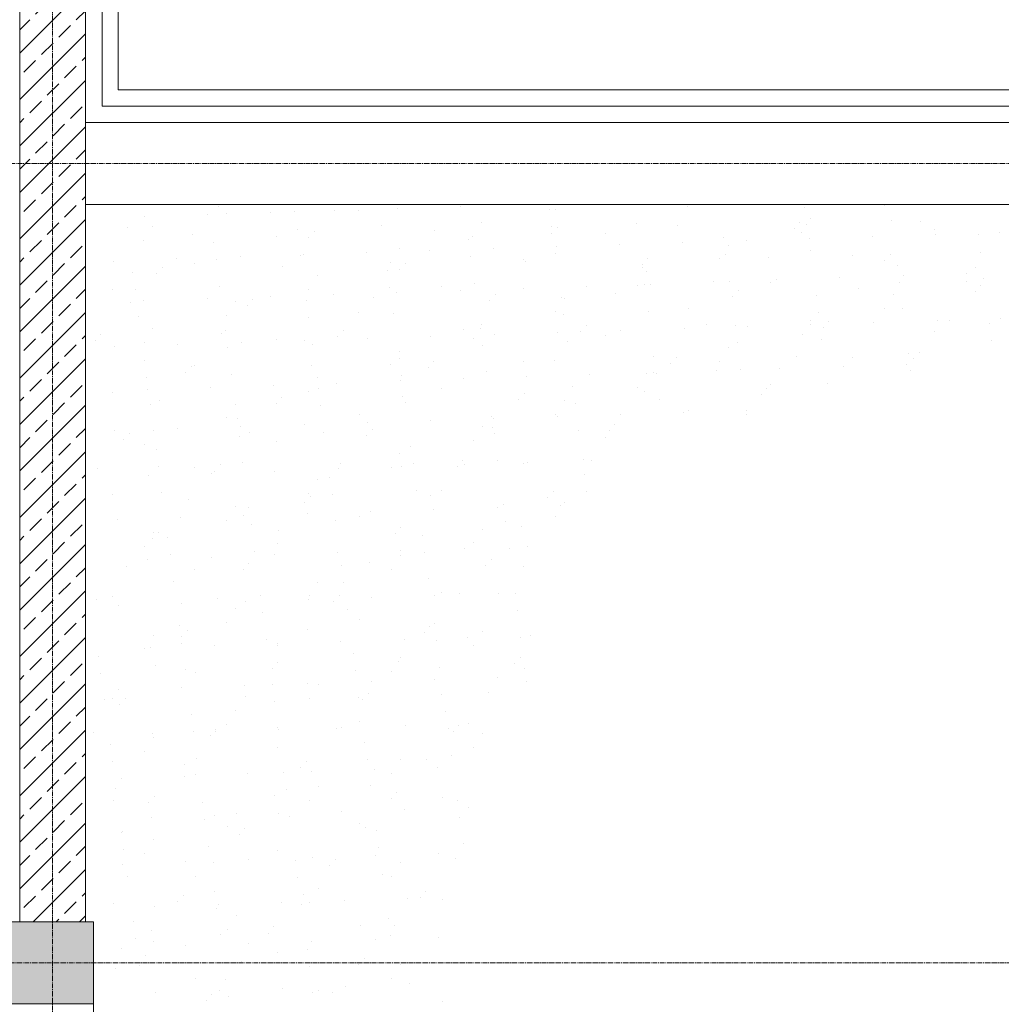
# Model space of a CAD drawing. Header units: centimetres. Extents: x 88729 to 133553, y -16225 to 14174.
# Tile 25 of 106: x 93848 to 94147, y -15093 to -14793. Entities that reach past the tile are written whole.
import ezdxf
from ezdxf.enums import TextEntityAlignment as Align

# ---------------------------------------------------------------- set-up
doc = ezdxf.new("R2010")
doc.units = ezdxf.units.CM
doc.linetypes.add('CENTER2', pattern=[1.125, 0.75, -0.125, 0.125, -0.125])
for name, color, linetype in [('A-OS', 252, 'CENTER2'), ('A-rdzenie zelbetowe', 252, 'Continuous'), ('A-SCIANY', 252, 'Continuous'), ('E_PODKLAD', 7, 'Continuous'), ('mat', 252, 'Continuous'), ('R-MET-IWE', 252, 'Continuous')]:
    doc.layers.add(name, color=color, linetype=linetype)
doc.layers.add('rz_zelbet', color=252, linetype='Continuous', lineweight=20)
doc.styles.get("Standard").update_dxf_attribs({"font": 'txt.shx'})
doc.linetypes.add('ZIGZAG', pattern='A,0.00254,-5.08,[131,ltypeshp.shx,S=5.08,R=0,X=-5.08,Y=0],-10.16,[131,ltypeshp.shx,S=5.08,R=180,X=5.08,Y=0],-5.08', length=20.32254)
pattern_1 = [(45, (-34168.379, 15472.824), (-7.0710678, 7.0710678), []), (45, (-34161.308, 15472.824), (-7.0710678, 7.0710678), [5, -2.5])]

# ---------------------------------------------------------------- blocks, each defined once
blk = doc.blocks.new('A$Ce817dbbb')
at = {"layer": 'rz_zelbet', "lineweight": 9, "ltscale": 0.1}
h = blk.add_hatch(dxfattribs=at)
h.set_pattern_fill('ANSI33', color=252, scale=40, style=0)
h.set_pattern_definition(pattern_1)
h.paths.add_polyline_path([(2286.6, -24524.38), (2466.6, -24524.38), (2466.6, -24554.38), (2286.6, -24554.38)])
h.paths.add_polyline_path([(2286.6, -25030.77), (2466.6, -25030.77), (2466.6, -25060.77), (2286.6, -25060.77)])
h.paths.add_polyline_path([(2286.6, -25533.27), (2469.1, -25533.27), (2469.1, -25558.27), (2286.6, -25558.27)])
h = blk.add_hatch(dxfattribs=at)
h.set_pattern_fill('ANSI33', color=252, scale=40, style=0)
h.set_pattern_definition(pattern_1)
h.paths.add_polyline_path([(2456.6, -25060.77), (2446.6, -25060.77), (2446.6, -25302.27), (2456.6, -25302.27)])
h.paths.add_polyline_path([(2466.6, -25060.77), (2456.6, -25060.77), (2456.6, -25302.27), (2466.6, -25302.27)])
h.paths.add_polyline_path([(2456.6, -25302.27), (2446.6, -25302.27), (2446.6, -25533.27), (2456.6, -25533.27)])
h.paths.add_polyline_path([(2466.6, -25314.77), (2466.6, -25302.27), (2456.6, -25302.27), (2456.6, -25533.27), (2466.6, -25533.27)])
at = {"layer": 'A-OS', "color": 252, "lineweight": 9, "ltscale": 2}
for p, q in [((2456.6, -22825.03), (2456.6, -26625.91)), ((2247.9, -25302.27), (3298.95, -25302.27)), ((-2558.23, -25545.77), (3298.95, -25545.77))]:
    blk.add_line(p, q, dxfattribs=at)
at = {"layer": 'A-rdzenie zelbetowe', "color": 252, "lineweight": 9, "ltscale": 0.1}
for points in [[(2466.6, -24051.27), (2466.6, -25533.27), (2446.6, -25533.27), (2446.6, -25060.77), (2466.6, -25060.77), (2466.6, -25030.77), (2446.6, -25030.77), (2446.6, -24554.38), (2466.6, -24554.38), (2466.6, -24524.38), (2446.6, -24524.38), (2446.6, -24051.27), (2466.6, -24051.27)], [(2286.6, -25533.27), (2469.1, -25533.27), (2469.1, -25558.27), (2286.6, -25558.27)]]:
    blk.add_lwpolyline(points, close=True, dxfattribs=at)
at = {"layer": 'A-SCIANY', "color": 252, "lineweight": 9, "ltscale": 3}
for p, q in [((2476.6, -25279.77), (2476.6, -24304.77)), ((2446.6, -25533.27), (2446.6, -25060.77)), ((2476.6, -25279.77), (3079.1, -25279.77)), ((2476.6, -25279.77), (3079.1, -25279.77)), ((2466.6, -25533.27), (2466.6, -25314.77)), ((2466.6, -25314.77), (3044.1, -25314.77)), ((2469.1, -25533.27), (2469.1, -25833.27))]:
    blk.add_line(p, q, dxfattribs=at)
at = {"layer": 'mat', "color": 252, "lineweight": 9}
for p, q in [((2466.6, -25289.77), (2466.6, -24294.77)), ((2466.6, -25289.77), (3069.1, -25289.77)), ((2507.14, -25315.33), (2507.14, -25315.33)), ((2542.35, -25316.56), (2542.35, -25316.56)), ((2549.86, -25316.53), (2549.86, -25316.53)), ((2561.62, -25315.93), (2561.62, -25315.93)), ((2580.89, -25315.3), (2580.89, -25315.3)), ((2608.01, -25316.29), (2608.01, -25316.29)), ((2609.67, -25316.33), (2609.67, -25316.33)), ((2650.08, -25315.36), (2650.08, -25315.36)), ((2685.58, -25315.55), (2685.58, -25315.55)), ((2709.89, -25315.17), (2709.89, -25315.17)), ((2484.55, -25318.45), (2484.55, -25318.45)), ((2503.82, -25317.82), (2503.82, -25317.82)), ((2509.45, -25317.5), (2509.45, -25317.5)), ((2523.09, -25317.19), (2523.09, -25317.19)), ((2530.43, -25317.03), (2530.43, -25317.03)), ((2687.54, -25319.03), (2687.54, -25319.03)), ((2712.02, -25319.66), (2712.02, -25319.66)), ((2479.29, -25321.89), (2479.29, -25321.89)), ((2487.1, -25321.36), (2487.1, -25321.36)), ((2531.11, -25322.24), (2531.11, -25322.24)), ((2556.86, -25321.15), (2556.86, -25321.15)), ((2573.07, -25322.66), (2573.07, -25322.66)), ((2587.32, -25320.19), (2587.32, -25320.19)), ((2608.69, -25321.5), (2608.69, -25321.5)), ((2610.29, -25321.69), (2610.29, -25321.69)), ((2634.44, -25320.41), (2634.44, -25320.41)), ((2646.97, -25321.3), (2646.97, -25321.3)), ((2682.5, -25322.16), (2682.5, -25322.16)), ((2684.19, -25320.32), (2684.19, -25320.32)), ((2686.27, -25320.75), (2686.27, -25320.75)), ((2720.87, -25319.93), (2720.87, -25319.93)), ((2725.26, -25322.28), (2725.26, -25322.28)), ((2484.41, -25325.57), (2484.41, -25325.57)), ((2499.17, -25324.03), (2499.17, -25324.03)), ((2524.82, -25324.6), (2524.82, -25324.6)), ((2534.7, -25324.9), (2534.7, -25324.9)), ((2536.39, -25323.05), (2536.39, -25323.05)), ((2583.33, -25325.51), (2583.33, -25325.51)), ((2584.63, -25324.41), (2584.63, -25324.41)), ((2608.6, -25323.53), (2608.6, -25323.53)), ((2625.04, -25323.44), (2625.04, -25323.44)), ((2660.91, -25324.77), (2660.91, -25324.77)), ((2667.86, -25325.67), (2667.86, -25325.67)), ((2684.85, -25323.25), (2684.85, -25323.25)), ((2687.12, -25325.04), (2687.12, -25325.04)), ((2706.39, -25324.41), (2706.39, -25324.41)), ((2725.66, -25323.78), (2725.66, -25323.78)), ((2738.48, -25324.03), (2738.48, -25324.03)), ((2744.93, -25323.15), (2744.93, -25323.15)), ((2505.75, -25326.25), (2505.75, -25326.25)), ((2562.27, -25328.27), (2562.27, -25328.27)), ((2590.78, -25328.19), (2590.78, -25328.19)), ((2610.05, -25327.56), (2610.05, -25327.56)), ((2629.32, -25326.93), (2629.32, -25326.93)), ((2648.59, -25326.3), (2648.59, -25326.3)), ((2662.5, -25327.11), (2662.5, -25327.11)), ((2494.44, -25331.34), (2494.44, -25331.34)), ((2506.44, -25331.46), (2506.44, -25331.46)), ((2513.71, -25330.71), (2513.71, -25330.71)), ((2532.19, -25330.37), (2532.19, -25330.37)), ((2532.98, -25330.08), (2532.98, -25330.08)), ((2552.25, -25329.45), (2552.25, -25329.45)), ((2571.51, -25328.82), (2571.51, -25328.82)), ((2584.01, -25330.72), (2584.01, -25330.72)), ((2600, -25331.52), (2600, -25331.52)), ((2609.76, -25329.63), (2609.76, -25329.63)), ((2637.85, -25331.25), (2637.85, -25331.25)), ((2659.81, -25331.32), (2659.81, -25331.32)), ((2661.59, -25329.97), (2661.59, -25329.97)), ((2674.53, -25330.86), (2674.53, -25330.86)), ((2687.34, -25328.88), (2687.34, -25328.88)), ((2700.22, -25330.35), (2700.22, -25330.35)), ((2711.75, -25329.88), (2711.75, -25329.88)), ((2739.17, -25329.23), (2739.17, -25329.23)), ((2475.17, -25331.97), (2475.17, -25331.97)), ((2490.05, -25333.98), (2490.05, -25333.98)), ((2499.78, -25332.68), (2499.78, -25332.68)), ((2526.73, -25333.6), (2526.73, -25333.6)), ((2559.59, -25332.49), (2559.59, -25332.49)), ((2562.26, -25334.46), (2562.26, -25334.46)), ((2563.95, -25332.62), (2563.95, -25332.62)), ((2600.63, -25332.23), (2600.63, -25332.23)), ((2636.16, -25333.09), (2636.16, -25333.09)), ((2636.23, -25333.99), (2636.23, -25333.99)), ((2710.06, -25331.73), (2710.06, -25331.73)), ((2713.8, -25333.25), (2713.8, -25333.25)), ((2737.68, -25334.02), (2737.68, -25334.02)), ((2481.07, -25335.47), (2481.07, -25335.47)), ((2488.36, -25335.83), (2488.36, -25335.83)), ((2537.23, -25336.35), (2537.23, -25336.35)), ((2558.65, -25334.73), (2558.65, -25334.73)), ((2637.45, -25335.18), (2637.45, -25335.18)), ((2696.38, -25337.1), (2696.38, -25337.1)), ((2715.65, -25336.47), (2715.65, -25336.47)), ((2734.91, -25335.84), (2734.91, -25335.84)), ((2740.24, -25337.36), (2740.24, -25337.36)), ((2507.51, -25339.59), (2507.51, -25339.59)), ((2534.55, -25340.56), (2534.55, -25340.56)), ((2559.34, -25339.94), (2559.34, -25339.94)), ((2574.96, -25339.59), (2574.96, -25339.59)), ((2585.08, -25338.85), (2585.08, -25338.85)), ((2600.04, -25340.25), (2600.04, -25340.25)), ((2619.3, -25339.62), (2619.3, -25339.62)), ((2634.77, -25339.4), (2634.77, -25339.4)), ((2636.91, -25339.19), (2636.91, -25339.19)), ((2638.57, -25338.99), (2638.57, -25338.99)), ((2657.84, -25338.36), (2657.84, -25338.36)), ((2662.66, -25338.1), (2662.66, -25338.1)), ((2675.18, -25338.43), (2675.18, -25338.43)), ((2677.11, -25337.73), (2677.11, -25337.73)), ((2702.08, -25340.43), (2702.08, -25340.43)), ((2714.49, -25338.45), (2714.49, -25338.45)), ((2734.99, -25338.24), (2734.99, -25338.24)), ((2739.3, -25339.45), (2739.3, -25339.45)), ((2474.74, -25340.76), (2474.74, -25340.76)), ((2481.76, -25340.68), (2481.76, -25340.68)), ((2503.69, -25343.4), (2503.69, -25343.4)), ((2517.61, -25343.55), (2517.61, -25343.55)), ((2522.96, -25342.77), (2522.96, -25342.77)), ((2542.23, -25342.14), (2542.23, -25342.14)), ((2554.29, -25343.16), (2554.29, -25343.16)), ((2561.5, -25341.51), (2561.5, -25341.51)), ((2580.77, -25340.88), (2580.77, -25340.88)), ((2591.51, -25342.18), (2591.51, -25342.18)), ((2611.55, -25343.21), (2611.55, -25343.21)), ((2612.41, -25343.26), (2612.41, -25343.26)), ((2628.19, -25341.79), (2628.19, -25341.79)), ((2663.72, -25342.66), (2663.72, -25342.66)), ((2665.41, -25340.82), (2665.41, -25340.82)), ((2689.13, -25342.47), (2689.13, -25342.47)), ((2712.63, -25342.1), (2712.63, -25342.1)), ((2737.61, -25341.29), (2737.61, -25341.29)), ((2480.39, -25344.53), (2480.39, -25344.53)), ((2484.43, -25344.03), (2484.43, -25344.03)), ((2512.19, -25344.42), (2512.19, -25344.42)), ((2515.92, -25345.39), (2515.92, -25345.39)), ((2533.97, -25343.95), (2533.97, -25343.95)), ((2589.82, -25344.03), (2589.82, -25344.03)), ((2650.14, -25346.5), (2650.14, -25346.5)), ((2709.95, -25346.31), (2709.95, -25346.31)), ((2715.56, -25346.58), (2715.56, -25346.58)), ((2482.83, -25348.81), (2482.83, -25348.81)), ((2509.51, -25348.64), (2509.51, -25348.64)), ((2534.66, -25349.16), (2534.66, -25349.16)), ((2549.92, -25347.67), (2549.92, -25347.67)), ((2560.41, -25348.07), (2560.41, -25348.07)), ((2609.73, -25347.48), (2609.73, -25347.48)), ((2612.24, -25348.41), (2612.24, -25348.41)), ((2637.98, -25347.32), (2637.98, -25347.32)), ((2689.81, -25347.67), (2689.81, -25347.67)), ((2745.26, -25349.33), (2745.26, -25349.33)), ((2487.15, -25352.5), (2487.15, -25352.5)), ((2586.87, -25352.43), (2586.87, -25352.43)), ((2587.37, -25351.34), (2587.37, -25351.34)), ((2619.07, -25351.75), (2619.07, -25351.75)), ((2648.92, -25352.48), (2648.92, -25352.48)), ((2655.75, -25351.36), (2655.75, -25351.36)), ((2664.45, -25351.69), (2664.45, -25351.69)), ((2668.19, -25351.85), (2668.19, -25351.85)), ((2687.46, -25351.22), (2687.46, -25351.22)), ((2687.59, -25350.17), (2687.59, -25350.17)), ((2691.28, -25352.22), (2691.28, -25352.22)), ((2692.96, -25350.38), (2692.96, -25350.38)), ((2706.73, -25350.59), (2706.73, -25350.59)), ((2725.99, -25349.96), (2725.99, -25349.96)), ((2729.64, -25349.99), (2729.64, -25349.99)), ((2742.03, -25350.94), (2742.03, -25350.94)), ((2471.27, -25354.48), (2471.27, -25354.48)), ((2507.95, -25354.09), (2507.95, -25354.09)), ((2509.3, -25353.17), (2509.3, -25353.17)), ((2543.48, -25354.96), (2543.48, -25354.96)), ((2545.17, -25353.11), (2545.17, -25353.11)), ((2552.58, -25355.63), (2552.58, -25355.63)), ((2571.85, -25355), (2571.85, -25355)), ((2581.85, -25352.73), (2581.85, -25352.73)), ((2584.69, -25355.55), (2584.69, -25355.55)), ((2591.12, -25354.37), (2591.12, -25354.37)), ((2610.38, -25353.74), (2610.38, -25353.74)), ((2617.38, -25353.59), (2617.38, -25353.59)), ((2625.1, -25354.58), (2625.1, -25354.58)), ((2629.65, -25353.11), (2629.65, -25353.11)), ((2684.91, -25354.39), (2684.91, -25354.39)), ((2725.32, -25353.42), (2725.32, -25353.42)), ((2469.58, -25356.32), (2469.58, -25356.32)), ((2475.51, -25358.14), (2475.51, -25358.14)), ((2484.47, -25356.72), (2484.47, -25356.72)), ((2494.78, -25357.51), (2494.78, -25357.51)), ((2509.98, -25358.38), (2509.98, -25358.38)), ((2514.04, -25356.89), (2514.04, -25356.89)), ((2524.88, -25355.74), (2524.88, -25355.74)), ((2533.31, -25356.26), (2533.31, -25356.26)), ((2535.73, -25357.29), (2535.73, -25357.29)), ((2587.56, -25357.63), (2587.56, -25357.63)), ((2613.31, -25356.54), (2613.31, -25356.54)), ((2662.55, -25358.25), (2662.55, -25358.25)), ((2665.13, -25356.89), (2665.13, -25356.89)), ((2690.88, -25355.8), (2690.88, -25355.8)), ((2742.71, -25356.15), (2742.71, -25356.15)), ((2562.19, -25361.65), (2562.19, -25361.65)), ((2562.33, -25359.41), (2562.33, -25359.41)), ((2639.77, -25360.91), (2639.77, -25360.91)), ((2646.62, -25361.31), (2646.62, -25361.31)), ((2683.3, -25360.92), (2683.3, -25360.92)), ((2700.28, -25361.49), (2700.28, -25361.49)), ((2717.35, -25360.16), (2717.35, -25360.16)), ((2720.52, -25359.95), (2720.52, -25359.95)), ((2484.62, -25362.39), (2484.62, -25362.39)), ((2498.83, -25364.04), (2498.83, -25364.04)), ((2499.84, -25363.82), (2499.84, -25363.82)), ((2535.51, -25363.66), (2535.51, -25363.66)), ((2559.65, -25363.63), (2559.65, -25363.63)), ((2571.04, -25364.52), (2571.04, -25364.52)), ((2572.73, -25362.68), (2572.73, -25362.68)), ((2600.06, -25362.66), (2600.06, -25362.66)), ((2609.41, -25362.29), (2609.41, -25362.29)), ((2644.94, -25363.16), (2644.94, -25363.16)), ((2659.87, -25362.46), (2659.87, -25362.46)), ((2697.35, -25364.11), (2697.35, -25364.11)), ((2716.62, -25363.48), (2716.62, -25363.48)), ((2718.83, -25361.79), (2718.83, -25361.79)), ((2485.3, -25367.6), (2485.3, -25367.6)), ((2497.14, -25365.89), (2497.14, -25365.89)), ((2511.05, -25366.51), (2511.05, -25366.51)), ((2537.29, -25367.49), (2537.29, -25367.49)), ((2562.88, -25366.85), (2562.88, -25366.85)), ((2588.63, -25365.76), (2588.63, -25365.76)), ((2601.01, -25367.26), (2601.01, -25367.26)), ((2620.28, -25366.63), (2620.28, -25366.63)), ((2637.51, -25366.32), (2637.51, -25366.32)), ((2639.55, -25366), (2639.55, -25366)), ((2640.46, -25366.11), (2640.46, -25366.11)), ((2658.81, -25365.37), (2658.81, -25365.37)), ((2666.2, -25365.02), (2666.2, -25365.02)), ((2678.08, -25364.74), (2678.08, -25364.74)), ((2718.03, -25365.37), (2718.03, -25365.37)), ((2504.67, -25370.41), (2504.67, -25370.41)), ((2523.94, -25369.78), (2523.94, -25369.78)), ((2543.2, -25369.15), (2543.2, -25369.15)), ((2562.47, -25368.52), (2562.47, -25368.52)), ((2581.74, -25367.89), (2581.74, -25367.89)), ((2615.09, -25370.13), (2615.09, -25370.13)), ((2634.82, -25370.54), (2634.82, -25370.54)), ((2675.24, -25369.57), (2675.24, -25369.57)), ((2692.67, -25369.38), (2692.67, -25369.38)), ((2474.79, -25371.9), (2474.79, -25371.9)), ((2485.4, -25371.04), (2485.4, -25371.04)), ((2526.39, -25373.61), (2526.39, -25373.61)), ((2534.6, -25371.7), (2534.6, -25371.7)), ((2537.52, -25370.87), (2537.52, -25370.87)), ((2563.07, -25373.22), (2563.07, -25373.22)), ((2575.01, -25370.73), (2575.01, -25370.73)), ((2600.29, -25372.24), (2600.29, -25372.24)), ((2636.96, -25371.86), (2636.96, -25371.86)), ((2672.49, -25372.72), (2672.49, -25372.72)), ((2674.18, -25370.88), (2674.18, -25370.88)), ((2486.37, -25375.73), (2486.37, -25375.73)), ((2489.17, -25374.59), (2489.17, -25374.59)), ((2512.25, -25375.56), (2512.25, -25375.56)), ((2524.7, -25375.45), (2524.7, -25375.45)), ((2538.2, -25376.07), (2538.2, -25376.07)), ((2563.95, -25374.98), (2563.95, -25374.98)), ((2598.6, -25374.09), (2598.6, -25374.09)), ((2612.47, -25374.4), (2612.47, -25374.4)), ((2615.78, -25375.33), (2615.78, -25375.33)), ((2641.53, -25374.24), (2641.53, -25374.24)), ((2549.97, -25378.81), (2549.97, -25378.81)), ((2590.42, -25379.35), (2590.42, -25379.35)), ((2609.78, -25378.62), (2609.78, -25378.62)), ((2610.26, -25379.32), (2610.26, -25379.32)), ((2629.53, -25378.69), (2629.53, -25378.69)), ((2648.8, -25378.06), (2648.8, -25378.06)), ((2650.19, -25377.65), (2650.19, -25377.65)), ((2667.99, -25378.6), (2667.99, -25378.6)), ((2668.07, -25377.43), (2668.07, -25377.43)), ((2509.56, -25379.78), (2509.56, -25379.78)), ((2512.84, -25380.09), (2512.84, -25380.09)), ((2513.92, -25382.47), (2513.92, -25382.47)), ((2533.19, -25381.84), (2533.19, -25381.84)), ((2552.46, -25381.21), (2552.46, -25381.21)), ((2571.73, -25380.58), (2571.73, -25380.58)), ((2587.43, -25382.48), (2587.43, -25382.48)), ((2590.99, -25379.95), (2590.99, -25379.95)), ((2627.84, -25381.81), (2627.84, -25381.81)), ((2475.38, -25383.73), (2475.38, -25383.73)), ((2480.05, -25384.54), (2480.05, -25384.54)), ((2487.21, -25383.64), (2487.21, -25383.64)), ((2494.65, -25383.1), (2494.65, -25383.1)), ((2513.52, -25385.29), (2513.52, -25385.29)), ((2516.73, -25384.15), (2516.73, -25384.15)), ((2539.27, -25384.2), (2539.27, -25384.2)), ((2552.26, -25385.02), (2552.26, -25385.02)), ((2553.95, -25383.17), (2553.95, -25383.17)), ((2590.62, -25382.79), (2590.62, -25382.79)), ((2591.1, -25384.55), (2591.1, -25384.55)), ((2616.85, -25383.46), (2616.85, -25383.46)), ((2626.15, -25383.65), (2626.15, -25383.65)), ((2478.36, -25386.38), (2478.36, -25386.38)), ((2484.52, -25387.86), (2484.52, -25387.86)), ((2524.93, -25386.89), (2524.93, -25386.89)), ((2565.74, -25388.57), (2565.74, -25388.57)), ((2584.74, -25386.69), (2584.74, -25386.69)), ((2625.15, -25385.72), (2625.15, -25385.72)), ((2488.16, -25389.31), (2488.16, -25389.31)), ((2562.39, -25390.55), (2562.39, -25390.55)), ((2488.85, -25394.51), (2488.85, -25394.51)), ((2507.61, -25394.11), (2507.61, -25394.11)), ((2514.59, -25393.42), (2514.59, -25393.42)), ((2544.28, -25393.72), (2544.28, -25393.72)), ((2566.42, -25393.77), (2566.42, -25393.77)), ((2579.81, -25394.58), (2579.81, -25394.58)), ((2581.5, -25392.74), (2581.5, -25392.74)), ((2582.07, -25394.06), (2582.07, -25394.06)), ((2592.17, -25392.68), (2592.17, -25392.68)), ((2600.11, -25393.8), (2600.11, -25393.8)), ((2601.34, -25393.43), (2601.34, -25393.43)), ((2618.18, -25392.35), (2618.18, -25392.35)), ((2620.61, -25392.8), (2620.61, -25392.8)), ((2470.39, -25395.08), (2470.39, -25395.08)), ((2485.73, -25397.21), (2485.73, -25397.21)), ((2499.89, -25394.96), (2499.89, -25394.96)), ((2505, -25396.58), (2505, -25396.58)), ((2505.92, -25395.95), (2505.92, -25395.95)), ((2524.27, -25395.95), (2524.27, -25395.95)), ((2543.54, -25395.32), (2543.54, -25395.32)), ((2559.7, -25394.77), (2559.7, -25394.77)), ((2562.81, -25394.69), (2562.81, -25394.69)), ((2618.64, -25397.04), (2618.64, -25397.04)), ((2537.35, -25398.63), (2537.35, -25398.63)), ((2541.06, -25397.79), (2541.06, -25397.79)), ((2474.85, -25403.04), (2474.85, -25403.04)), ((2489.92, -25402.64), (2489.92, -25402.64)), ((2534.66, -25402.85), (2534.66, -25402.85)), ((2541.75, -25402.99), (2541.75, -25402.99)), ((2567.49, -25401.9), (2567.49, -25401.9)), ((2571.84, -25403.28), (2571.84, -25403.28)), ((2575.07, -25401.87), (2575.07, -25401.87)), ((2609.06, -25402.3), (2609.06, -25402.3)), ((2619.32, -25402.25), (2619.32, -25402.25)), ((2497.95, -25404.65), (2497.95, -25404.65)), ((2533.48, -25405.51), (2533.48, -25405.51)), ((2535.16, -25403.67), (2535.16, -25403.67)), ((2593.96, -25406.26), (2593.96, -25406.26)), ((2607.37, -25404.15), (2607.37, -25404.15)), ((2611.24, -25406.33), (2611.24, -25406.33)), ((2612.53, -25405.54), (2612.53, -25405.54)), ((2512.31, -25406.71), (2512.31, -25406.71)), ((2514.89, -25409.47), (2514.89, -25409.47)), ((2516.38, -25407.01), (2516.38, -25407.01)), ((2534.16, -25408.84), (2534.16, -25408.84)), ((2553.43, -25408.22), (2553.43, -25408.22)), ((2572.7, -25407.59), (2572.7, -25407.59)), ((2591.97, -25406.96), (2591.97, -25406.96)), ((2476.36, -25410.73), (2476.36, -25410.73)), ((2495.63, -25410.1), (2495.63, -25410.1)), ((2509.62, -25410.92), (2509.62, -25410.92)), ((2517.07, -25412.21), (2517.07, -25412.21)), ((2542.82, -25411.12), (2542.82, -25411.12)), ((2550.03, -25409.95), (2550.03, -25409.95)), ((2594.65, -25411.47), (2594.65, -25411.47)), ((2609.84, -25409.76), (2609.84, -25409.76)), ((2487.27, -25414.78), (2487.27, -25414.78)), ((2488.82, -25414.6), (2488.82, -25414.6)), ((2525.5, -25414.21), (2525.5, -25414.21)), ((2561.03, -25415.08), (2561.03, -25415.08)), ((2562.72, -25413.24), (2562.72, -25413.24)), ((2569.28, -25415.48), (2569.28, -25415.48)), ((2587.49, -25413.62), (2587.49, -25413.62)), ((2599.4, -25412.85), (2599.4, -25412.85)), ((2487.14, -25416.45), (2487.14, -25416.45)), ((2491.71, -25416.23), (2491.71, -25416.23)), ((2524.99, -25418.03), (2524.99, -25418.03)), ((2584.8, -25417.84), (2584.8, -25417.84)), ((2484.58, -25419), (2484.58, -25419)), ((2492.39, -25421.43), (2492.39, -25421.43)), ((2518.14, -25420.34), (2518.14, -25420.34)), ((2524.15, -25421.53), (2524.15, -25421.53)), ((2543.42, -25420.9), (2543.42, -25420.9)), ((2562.68, -25420.27), (2562.68, -25420.27)), ((2569.97, -25420.69), (2569.97, -25420.69)), ((2581.95, -25419.64), (2581.95, -25419.64)), ((2595.72, -25419.6), (2595.72, -25419.6)), ((2601.22, -25419.01), (2601.22, -25419.01)), ((2485.61, -25422.79), (2485.61, -25422.79)), ((2504.88, -25422.16), (2504.88, -25422.16)), ((2516.38, -25424.17), (2516.38, -25424.17)), ((2553.06, -25423.78), (2553.06, -25423.78)), ((2562.44, -25421.69), (2562.44, -25421.69)), ((2588.59, -25424.64), (2588.59, -25424.64)), ((2590.28, -25422.8), (2590.28, -25422.8)), ((2479.16, -25425.15), (2479.16, -25425.15)), ((2499.95, -25426.1), (2499.95, -25426.1)), ((2514.69, -25426.01), (2514.69, -25426.01)), ((2544.6, -25424.7), (2544.6, -25424.7)), ((2559.76, -25425.91), (2559.76, -25425.91)), ((2600.17, -25424.94), (2600.17, -25424.94)), ((2493.46, -25429.56), (2493.46, -25429.56)), ((2537.4, -25429.77), (2537.4, -25429.77)), ((2545.29, -25429.91), (2545.29, -25429.91)), ((2571.04, -25428.82), (2571.04, -25428.82)), ((2575.13, -25433.02), (2575.13, -25433.02)), ((2580.62, -25433.34), (2580.62, -25433.34)), ((2592.3, -25433.13), (2592.3, -25433.13)), ((2597.5, -25433.18), (2597.5, -25433.18)), ((2470.04, -25435.1), (2470.04, -25435.1)), ((2474.91, -25434.18), (2474.91, -25434.18)), ((2495.96, -25436.28), (2495.96, -25436.28)), ((2506.72, -25434.71), (2506.72, -25434.71)), ((2515.23, -25435.65), (2515.23, -25435.65)), ((2519.93, -25433.92), (2519.93, -25433.92)), ((2534.5, -25435.02), (2534.5, -25435.02)), ((2534.72, -25433.99), (2534.72, -25433.99)), ((2542.25, -25435.58), (2542.25, -25435.58)), ((2543.94, -25433.73), (2543.94, -25433.73)), ((2553.76, -25434.39), (2553.76, -25434.39)), ((2573.03, -25433.76), (2573.03, -25433.76)), ((2476.69, -25436.91), (2476.69, -25436.91)), ((2512.36, -25437.85), (2512.36, -25437.85)), ((2520.61, -25439.13), (2520.61, -25439.13)), ((2546.36, -25438.04), (2546.36, -25438.04)), ((2598.19, -25438.39), (2598.19, -25438.39)), ((2509.68, -25442.06), (2509.68, -25442.06)), ((2550.09, -25441.09), (2550.09, -25441.09)), ((2572.83, -25442.4), (2572.83, -25442.4)), ((2495.25, -25443.14), (2495.25, -25443.14)), ((2497.6, -25444.66), (2497.6, -25444.66)), ((2534.28, -25444.28), (2534.28, -25444.28)), ((2569.81, -25445.14), (2569.81, -25445.14)), ((2571.5, -25443.3), (2571.5, -25443.3)), ((2587.54, -25444.76), (2587.54, -25444.76)), ((2487.32, -25445.92), (2487.32, -25445.92)), ((2495.91, -25446.51), (2495.91, -25446.51)), ((2495.93, -25448.35), (2495.93, -25448.35)), ((2521.68, -25447.26), (2521.68, -25447.26)), ((2525.12, -25448.54), (2525.12, -25448.54)), ((2544.39, -25447.91), (2544.39, -25447.91)), ((2563.66, -25447.28), (2563.66, -25447.28)), ((2573.51, -25447.61), (2573.51, -25447.61)), ((2582.92, -25446.65), (2582.92, -25446.65)), ((2599.26, -25446.52), (2599.26, -25446.52)), ((2602.19, -25446.02), (2602.19, -25446.02)), ((2484.64, -25450.14), (2484.64, -25450.14)), ((2486.58, -25449.8), (2486.58, -25449.8)), ((2505.85, -25449.17), (2505.85, -25449.17)), ((2525.05, -25449.17), (2525.05, -25449.17)), ((2548.15, -25451.62), (2548.15, -25451.62)), ((2584.86, -25448.98), (2584.86, -25448.98)), ((2470.57, -25452.36), (2470.57, -25452.36)), ((2525.16, -25454.23), (2525.16, -25454.23)), ((2561.84, -25453.84), (2561.84, -25453.84)), ((2562.5, -25452.84), (2562.5, -25452.84)), ((2599.06, -25452.86), (2599.06, -25452.86)), ((2471.26, -25457.57), (2471.26, -25457.57)), ((2487.94, -25455.21), (2487.94, -25455.21)), ((2497, -25456.48), (2497, -25456.48)), ((2500, -25457.25), (2500, -25457.25)), ((2523.47, -25456.07), (2523.47, -25456.07)), ((2548.83, -25456.83), (2548.83, -25456.83)), ((2559.81, -25457.05), (2559.81, -25457.05)), ((2574.58, -25455.74), (2574.58, -25455.74)), ((2597.37, -25454.71), (2597.37, -25454.71)), ((2600.23, -25456.08), (2600.23, -25456.08)), ((2534.37, -25460.6), (2534.37, -25460.6)), ((2553.64, -25459.97), (2553.64, -25459.97)), ((2572.91, -25459.34), (2572.91, -25459.34)), ((2592.18, -25458.71), (2592.18, -25458.71)), ((2601.05, -25460.1), (2601.05, -25460.1)), ((2476.57, -25462.49), (2476.57, -25462.49)), ((2495.84, -25461.86), (2495.84, -25461.86)), ((2515.11, -25461.23), (2515.11, -25461.23)), ((2523.47, -25460.84), (2523.47, -25460.84)), ((2537.46, -25460.91), (2537.46, -25460.91)), ((2589.4, -25463.41), (2589.4, -25463.41)), ((2472.33, -25465.7), (2472.33, -25465.7)), ((2474.96, -25465.32), (2474.96, -25465.32)), ((2478.82, -25465.16), (2478.82, -25465.16)), ((2515.5, -25464.77), (2515.5, -25464.77)), ((2524.16, -25466.05), (2524.16, -25466.05)), ((2534.77, -25465.13), (2534.77, -25465.13)), ((2549.9, -25464.96), (2549.9, -25464.96)), ((2551.03, -25465.64), (2551.03, -25465.64)), ((2552.72, -25463.79), (2552.72, -25463.79)), ((2575.18, -25464.16), (2575.18, -25464.16)), ((2477.13, -25467), (2477.13, -25467)), ((2512.42, -25468.99), (2512.42, -25468.99)), ((2576.37, -25469.32), (2576.37, -25469.32)), ((2498.79, -25470.06), (2498.79, -25470.06)), ((2550.14, -25472.23), (2550.14, -25472.23)), ((2499.48, -25475.27), (2499.48, -25475.27)), ((2506.19, -25475.35), (2506.19, -25475.35)), ((2506.38, -25474.72), (2506.38, -25474.72)), ((2509.73, -25473.21), (2509.73, -25473.21)), ((2525.23, -25474.18), (2525.23, -25474.18)), ((2525.45, -25474.72), (2525.45, -25474.72)), ((2543.06, -25474.34), (2543.06, -25474.34)), ((2544.72, -25474.09), (2544.72, -25474.09)), ((2563.99, -25473.46), (2563.99, -25473.46)), ((2577.06, -25474.52), (2577.06, -25474.52)), ((2578.59, -25475.2), (2578.59, -25475.2)), ((2580.28, -25473.36), (2580.28, -25473.36)), ((2583.26, -25472.83), (2583.26, -25472.83)), ((2469.16, -25475.7), (2469.16, -25475.7)), ((2486.92, -25475.98), (2486.92, -25475.98)), ((2487.38, -25477.06), (2487.38, -25477.06)), ((2504.69, -25476.57), (2504.69, -25476.57)), ((2551.69, -25478.54), (2551.69, -25478.54)), ((2587.6, -25475.9), (2587.6, -25475.9)), ((2474.12, -25479.28), (2474.12, -25479.28)), ((2484.69, -25481.28), (2484.69, -25481.28)), ((2525.1, -25480.31), (2525.1, -25480.31)), ((2584.91, -25480.12), (2584.91, -25480.12)), ((2474.8, -25484.49), (2474.8, -25484.49)), ((2500.55, -25483.4), (2500.55, -25483.4)), ((2533.94, -25484.29), (2533.94, -25484.29)), ((2552.38, -25483.74), (2552.38, -25483.74)), ((2562.56, -25483.98), (2562.56, -25483.98)), ((2570.61, -25483.9), (2570.61, -25483.9)), ((2578.13, -25482.65), (2578.13, -25482.65)), ((2496.72, -25485.27), (2496.72, -25485.27)), ((2532.25, -25486.13), (2532.25, -25486.13)), ((2535.35, -25487.61), (2535.35, -25487.61)), ((2554.61, -25486.98), (2554.61, -25486.98)), ((2573.88, -25486.35), (2573.88, -25486.35)), ((2477.54, -25489.5), (2477.54, -25489.5)), ((2496.81, -25488.87), (2496.81, -25488.87)), ((2500.06, -25488.39), (2500.06, -25488.39)), ((2516.08, -25488.24), (2516.08, -25488.24)), ((2527.01, -25487.76), (2527.01, -25487.76)), ((2559.87, -25488.19), (2559.87, -25488.19)), ((2475.87, -25492.62), (2475.87, -25492.62)), ((2527.7, -25492.96), (2527.7, -25492.96)), ((2537.52, -25492.05), (2537.52, -25492.05)), ((2553.45, -25491.87), (2553.45, -25491.87)), ((2475.02, -25496.46), (2475.02, -25496.46)), ((2487.6, -25495.22), (2487.6, -25495.22)), ((2524.28, -25494.83), (2524.28, -25494.83)), ((2534.83, -25496.27), (2534.83, -25496.27)), ((2559.81, -25495.7), (2559.81, -25495.7)), ((2561.49, -25493.85), (2561.49, -25493.85)), ((2575.24, -25495.3), (2575.24, -25495.3)), ((2579.91, -25496.24), (2579.91, -25496.24)), ((2485.91, -25497.06), (2485.91, -25497.06)), ((2502.34, -25496.98), (2502.34, -25496.98)), ((2563.87, -25499.04), (2563.87, -25499.04)), ((2583.14, -25498.41), (2583.14, -25498.41)), ((2486.79, -25501.56), (2486.79, -25501.56)), ((2503.02, -25502.18), (2503.02, -25502.18)), ((2506.06, -25500.93), (2506.06, -25500.93)), ((2512.48, -25500.13), (2512.48, -25500.13)), ((2525.33, -25500.3), (2525.33, -25500.3)), ((2528.77, -25501.09), (2528.77, -25501.09)), ((2544.6, -25499.67), (2544.6, -25499.67)), ((2580.6, -25501.44), (2580.6, -25501.44)), ((2509.79, -25504.35), (2509.79, -25504.35)), ((2515.15, -25504.79), (2515.15, -25504.79)), ((2550.2, -25503.38), (2550.2, -25503.38)), ((2551.83, -25504.4), (2551.83, -25504.4)), ((2555.24, -25505.46), (2555.24, -25505.46)), ((2477.66, -25506.2), (2477.66, -25506.2)), ((2477.94, -25505.76), (2477.94, -25505.76)), ((2487.43, -25508.21), (2487.43, -25508.21)), ((2513.47, -25506.63), (2513.47, -25506.63)), ((2478.34, -25511.4), (2478.34, -25511.4)), ((2504.09, -25510.31), (2504.09, -25510.31)), ((2525.16, -25511.45), (2525.16, -25511.45)), ((2555.92, -25510.66), (2555.92, -25510.66)), ((2581.67, -25509.57), (2581.67, -25509.57)), ((2484.75, -25512.42), (2484.75, -25512.42)), ((2516.41, -25514.42), (2516.41, -25514.42)), ((2535.68, -25513.79), (2535.68, -25513.79)), ((2542.71, -25514.35), (2542.71, -25514.35)), ((2554.95, -25513.16), (2554.95, -25513.16)), ((2574.22, -25512.53), (2574.22, -25512.53)), ((2579.39, -25513.96), (2579.39, -25513.96)), ((2477.88, -25515.68), (2477.88, -25515.68)), ((2497.14, -25515.05), (2497.14, -25515.05)), ((2505.49, -25515.33), (2505.49, -25515.33)), ((2530.56, -25514.68), (2530.56, -25514.68)), ((2541.02, -25516.19), (2541.02, -25516.19)), ((2562.61, -25515.12), (2562.61, -25515.12)), ((2479.41, -25519.53), (2479.41, -25519.53)), ((2500.12, -25519.53), (2500.12, -25519.53)), ((2531.24, -25519.88), (2531.24, -25519.88)), ((2556.99, -25518.79), (2556.99, -25518.79)), ((2559.93, -25519.34), (2559.93, -25519.34)), ((2537.57, -25523.2), (2537.57, -25523.2)), ((2496.37, -25525.28), (2496.37, -25525.28)), ((2505.88, -25523.9), (2505.88, -25523.9)), ((2533.05, -25524.89), (2533.05, -25524.89)), ((2564.84, -25526.05), (2564.84, -25526.05)), ((2568.58, -25525.76), (2568.58, -25525.76)), ((2570.27, -25523.92), (2570.27, -25523.92)), ((2575.3, -25526.44), (2575.3, -25526.44)), ((2475.08, -25527.6), (2475.08, -25527.6)), ((2487.77, -25528.57), (2487.77, -25528.57)), ((2494.68, -25527.13), (2494.68, -25527.13)), ((2506.57, -25529.1), (2506.57, -25529.1)), ((2507.04, -25527.94), (2507.04, -25527.94)), ((2526.3, -25527.31), (2526.3, -25527.31)), ((2532.31, -25528.01), (2532.31, -25528.01)), ((2534.89, -25527.41), (2534.89, -25527.41)), ((2545.57, -25526.68), (2545.57, -25526.68)), ((2512.53, -25531.27), (2512.53, -25531.27)), ((2558.78, -25532.37), (2558.78, -25532.37)), ((2481.2, -25533.12), (2481.2, -25533.12)), ((2509.85, -25535.49), (2509.85, -25535.49)), ((2523.93, -25534.85), (2523.93, -25534.85)), ((2550.26, -25534.52), (2550.26, -25534.52)), ((2560.61, -25534.46), (2560.61, -25534.46)), ((2481.89, -25538.32), (2481.89, -25538.32)), ((2486.71, -25535.83), (2486.71, -25535.83)), ((2507.64, -25537.23), (2507.64, -25537.23)), ((2522.24, -25536.69), (2522.24, -25536.69)), ((2559.46, -25537.58), (2559.46, -25537.58)), ((2574.09, -25538.11), (2574.09, -25538.11)), ((2477.75, -25541.26), (2477.75, -25541.26)), ((2487.49, -25539.35), (2487.49, -25539.35)), ((2497.02, -25540.63), (2497.02, -25540.63)), ((2516.29, -25540), (2516.29, -25540)), ((2534.1, -25541.59), (2534.1, -25541.59)), ((2535.56, -25539.37), (2535.56, -25539.37)), ((2554.83, -25538.74), (2554.83, -25538.74)), ((2484.8, -25543.56), (2484.8, -25543.56)), ((2525.22, -25542.59), (2525.22, -25542.59)), ((2551.49, -25544.41), (2551.49, -25544.41)), ((2475.9, -25547.62), (2475.9, -25547.62)), ((2477.59, -25545.78), (2477.59, -25545.78)), ((2482.96, -25546.45), (2482.96, -25546.45)), ((2514.27, -25545.39), (2514.27, -25545.39)), ((2534.79, -25546.8), (2534.79, -25546.8)), ((2549.8, -25546.26), (2549.8, -25546.26)), ((2560.54, -25545.71), (2560.54, -25545.71)), ((2562.67, -25546.26), (2562.67, -25546.26)), ((2559.98, -25550.48), (2559.98, -25550.48)), ((2500.17, -25550.67), (2500.17, -25550.67)), ((2509.42, -25550.81), (2509.42, -25550.81)), ((2526.64, -25553.48), (2526.64, -25553.48)), ((2545.91, -25552.85), (2545.91, -25552.85)), ((2565.17, -25552.22), (2565.17, -25552.22)), ((2488.1, -25554.74), (2488.1, -25554.74)), ((2505.15, -25555.34), (2505.15, -25555.34)), ((2507.37, -25554.11), (2507.37, -25554.11)), ((2510.11, -25556.02), (2510.11, -25556.02)), ((2535.86, -25554.93), (2535.86, -25554.93)), ((2537.63, -25554.34), (2537.63, -25554.34)), ((2541.83, -25554.96), (2541.83, -25554.96)), ((2503.46, -25557.19), (2503.46, -25557.19)), ((2575.35, -25557.58), (2575.35, -25557.58))]:
    blk.add_line(p, q, dxfattribs=at)
at = {"layer": 'mat', "color": 252, "linetype": 'ZIGZAG', "lineweight": 9, "ltscale": 0.02}
for p in [(2471.7, -24299.77), (3074.1, -25284.77)]:
    blk.add_line(p, (2471.7, -25284.77), dxfattribs=at)
at = {"layer": 'R-MET-IWE', "color": 252, "lineweight": 9, "width": 0.75}
for tag, rotation, p in [('0-', 90, (-1139.05, -4143.61)), ('0-', 90, (-1113.05, -4143.61)), ('0-', 90, (-1087.05, -4143.61)), ('2-', 90, (-796.05, -4143.61)), ('2-', 90, (-505.05, -4143.61)), ('0-', 90, (-480.05, -4143.61)), ('0-', 90, (-456.05, -4143.61)), ('2-', 90, (-166.05, -4143.61)), ('2-', 90, (-625.66, -4833.61)), ('2-', 90, (-599.66, -4833.61)), ('2-', 90, (-573.66, -4833.61)), ('0-', 180, (-2169.64, -4848.47)), ('0-', 180, (-2169.64, -4873.47)), ('0-', 180, (-2169.64, -4899.47)), ('-2', 90, (-1661.47, -4961.65)), ('-2', 90, (-1636.47, -4961.65)), ('0-', 270, (-1489.78, -4968.06)), ('0-', 270, (-1464.78, -4968.06)), ('0-', 270, (-1439.78, -4968.06)), ('0-', 270, (-1364.78, -4968.06)), ('0-', 270, (-1339.78, -4968.06)), ('0-', 270, (-1314.78, -4968.06)), ('0-', 270, (328.22, -4968.06)), ('0-', 270, (354.22, -4968.06)), ('0-', 270, (1256.22, -4968.06)), ('0-', 270, (1282.22, -4968.06)), ('0-', 90, (-513.05, -5496.61)), ('0-', 90, (-487.05, -5496.61)), ('K.S.-', 90, (-487.05, -5766.11)), ('0-', 90, (-513.05, -5766.11)), ('1-', 90, (-539.05, -6114.61)), ('0-', 90, (-513.05, -6114.61)), ('0-', 90, (-487.05, -6114.61)), ('0-', 90, (301.95, -6545.61)), ('0-', 90, (327.95, -6545.61)), ('0-', 90, (353.95, -6545.61)), ('0-', 90, (416.11, -6545.61)), ('0-', 90, (1255.95, -6545.61)), ('0-', 90, (1281.95, -6545.61)), ('1-', 90, (2382.95, -6845.61)), ('1-', 90, (2408.95, -6845.61)), ('1-', 90, (2434.95, -6845.61)), ('1-', 90, (2827.95, -6845.61)), ('1-', 90, (2853.95, -6845.61)), ('1-', 90, (2879.95, -6845.61)), ('<-2', 90, (-910.64, -10482.41)), ('2->', 90, (-718.15, -10854.38)), ('2->', 90, (-692.15, -10854.38)), ('2->', 90, (-744.15, -10870.8)), ('-0', 90, (-186.09, -12450.12)), ('1-', 90, (2264.47, -12866.38)), ('1-', 90, (2290.47, -12866.38)), ('1-', 90, (2316.47, -12866.38)), ('1-', 90, (2709.47, -12866.38)), ('1-', 90, (2735.47, -12866.38)), ('1-', 90, (2761.47, -12866.38)), ('<-KL', 90, (-700.01, -16780.91)), ('-0', 90, (-179.94, -18957.53)), ('0->', 90, (-1257.53, -23179.05)), ('0->', 90, (-1231.53, -23179.05)), ('0->', 90, (-1205.53, -23179.05)), ('0->', 90, (-600.53, -23179.05)), ('0->', 90, (-574.53, -23179.05)), ('0->', 90, (-1692.53, -24074.05)), ('0->', 90, (-1666.53, -24074.05)), ('0->', 90, (-1640.53, -24074.05)), ('0->', 90, (-1486.53, -24074.05)), ('0->', 90, (-1460.53, -24074.05)), ('0->', 90, (-1434.53, -24074.05)), ('<-0', 90, (-499.82, -24383.56)), ('<-0', 90, (-298.11, -24383.56)), ('<-0', 180, (-587.12, -25088.86)), ('<-0', 270, (-496.63, -25202.68)), ('<-0', 180, (-1353.25, -25419.36)), ('<-0', 180, (-1187.25, -25444.1)), ('<-0', 90, (-179.61, -25454.22)), ('<-0', 90, (-69.59, -26375.36)), ('<-0', 90, (-43.59, -26375.36))]:
    blk.add_attdef(tag, text='', height=17, rotation=rotation, dxfattribs=at).set_placement(p, align=Align.MIDDLE)
for tag, p in [('2-', (1424.81, -4179.2)), ('2-', (1424.81, -4205.2)), ('K.S.-', (-76.89, -4264.2)), ('KL-', (-613.13, -4292.18)), ('1-', (-613.13, -4312.18)), ('1-', (-613.13, -4332.18)), ('K.S.-', (1414.13, -4333.66)), ('0-', (-70.19, -4341.2)), ('0-', (469.81, -4341.2)), ('1-', (-613.13, -4352.18)), ('0-', (1424.81, -4361.2)), ('0-', (-70.19, -4367.2)), ('1-', (469.81, -4367.2)), ('0-', (1099.81, -4368.2)), ('2-', (1424.81, -4387.2)), ('1-', (-70.19, -4393.2)), ('1-', (469.81, -4393.2)), ('1-', (1099.81, -4394.2)), ('2-', (1424.81, -4413.2)), ('2-', (-70.19, -4419.2)), ('2-', (1099.81, -4420.2)), ('2-', (469.81, -4444.2)), ('K.S.-', (-76.89, -4445.2)), ('2-', (1099.81, -4446.2)), ('2-', (469.81, -4470.2)), ('2-', (-825.19, -4496.2)), ('2-', (-825.19, -4522.2)), ('2-', (-70.19, -4574.2)), ('2-', (-70.19, -4600.2)), ('K.S.-', (1089.13, -4600.66)), ('2-', (1099.81, -4653.2)), ('2-', (-70.19, -4669.2)), ('2-', (1099.81, -4679.2)), ('-1', (1806.78, -4690.78)), ('1-', (-70.19, -4695.2)), ('2-', (1099.81, -4705.2)), ('-1', (1806.78, -4716.3)), ('K.S.-', (-73.2, -4721.2)), ('-1', (1806.78, -4743.07)), ('FR-', (-70.19, -4747.2)), ('0-', (-1066.19, -6382.7)), ('0-', (-1066.19, -6408.7)), ('2-', (1729.81, -6586.2)), ('2-', (1729.81, -6612.2)), ('2-', (1729.81, -6638.2)), ('2-', (1729.81, -6664.2)), ('K.S.-', (469.81, -6788.2)), ('1-', (-962.19, -6915.2)), ('1-', (-460.19, -6923.2)), ('1-', (469.81, -6923.2)), ('2-', (1729.81, -6923.2)), ('1-', (-460.19, -6949.2)), ('1-', (469.81, -6949.2)), ('2-', (1729.81, -6949.2)), ('K.S.-', (2901.81, -6960.2)), ('2-', (1729.81, -6975.2)), ('2-', (1729.81, -7001.2)), ('2-', (-460.19, -7026.2)), ('0-', (469.81, -7026.2)), ('2-', (-460.19, -7052.2)), ('0-', (469.81, -7052.2)), ('2-', (-460.19, -7078.2)), ('2-', (469.81, -7078.2)), ('1-', (2901.81, -7088.2)), ('2-', (469.81, -7104.2)), ('1-', (2901.81, -7114.2)), ('0-', (1729.81, -7131.2)), ('2-', (-460.19, -7141.2)), ('0-', (1729.81, -7157.2)), ('2-', (-460.19, -7167.2)), ('2-', (469.81, -7181.2)), ('2-', (1729.81, -7183.2)), ('0-', (-460.19, -7193.2)), ('2-', (469.81, -7207.2)), ('2-', (1729.81, -7209.2)), ('K.S.-', (-470.87, -7217.66)), ('2-', (469.81, -7233.2)), ('2-', (1729.81, -7235.2)), ('1-', (-460.19, -7245.2)), ('2-', (469.81, -7259.2)), ('2-', (1729.81, -7261.2)), ('2-', (1729.81, -7287.2)), ('2-', (-460.19, -7297.2)), ('2->', (-943.67, -10542.97)), ('-1', (1688.29, -10711.55)), ('-1', (1688.29, -10737.55)), ('-1', (1688.29, -10763.55)), ('<-2', (1685.55, -12605.39)), ('2->', (1611.33, -12636.47)), ('2->', (1611.33, -12658.97)), ('2->', (1590.77, -12684.97)), ('K.S.-', (2783.33, -12980.97)), ('2->', (-578.67, -13046.97)), ('2->', (-578.67, -13072.97)), ('<-2', (-476.88, -13105.94)), ('1-', (2783.33, -13108.97)), ('1-', (2783.33, -13134.97)), ('<-1', (-610.79, -16857.83)), ('<-1', (-610.79, -16877.83)), ('<-1', (1688.29, -17218.96)), ('<-1', (1688.29, -17244.96)), ('<-1', (1688.29, -17270.96)), ('<-1', (-478.91, -18553.43)), ('<-0', (-2287.98, -23879.57)), ('<-0', (-2287.98, -23905.57)), ('<-0', (-2287.98, -23931.57)), ('<-0', (-343.08, -24738.18)), ('<-0', (-478.91, -25059.68))]:
    blk.add_attdef(tag, text='', height=17, dxfattribs=at).set_placement(p, align=Align.MIDDLE)

msp = doc.modelspace()

# ---------------------------------------------------------------- block references
at = {"layer": 'E_PODKLAD'}
msp.add_blockref('A$Ce817dbbb', (91401.87, 10465.39), dxfattribs=at)

doc.saveas('drawing.dxf')
